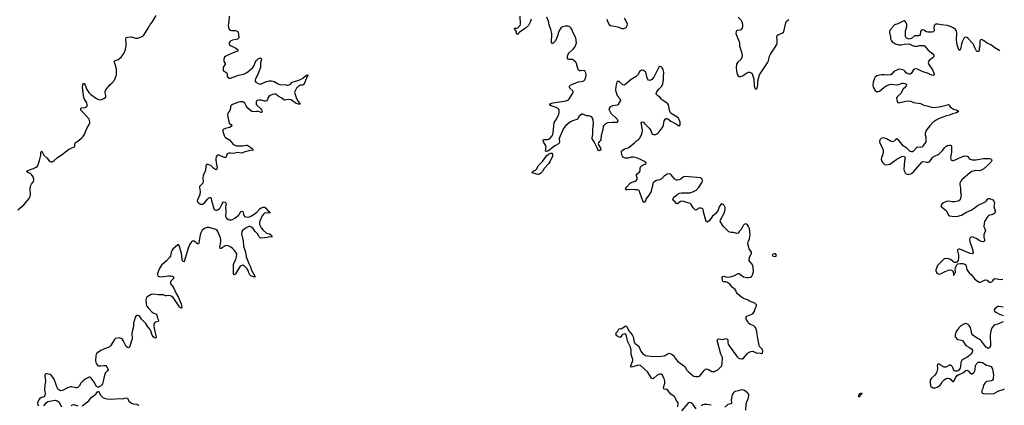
# Model space of a CAD drawing. Header units: inches. Extents: x 2057758 to 2159670, y 827298 to 1016821.
# Tile 50 of 90: x 2125600 to 2144714, y 914282 to 921759. Entities that reach past the tile are written whole.
import ezdxf

# ---------------------------------------------------------------- set-up
doc = ezdxf.new("R2010")
doc.units = ezdxf.units.IN
doc.header["$MEASUREMENT"] = 0
for name, color, linetype in [('C1921', 7, 'Continuous'), ('C1922', 7, 'Continuous'), ('C1931', 7, 'Continuous'), ('C1932', 7, 'Continuous'), ('C1941', 7, 'Continuous'), ('C1942', 7, 'Continuous')]:
    doc.layers.add(name, color=color, linetype=linetype)

msp = doc.modelspace()

# ---------------------------------------------------------------- linework, layer by layer
at = {"layer": 'C1921', "color": 6, "elevation": 400}
for points in [[(2125562, 918070), (2125678, 918170), (2125786, 918294), (2125806, 918330), (2125813, 918370), (2125802, 918470), (2125811, 918529), (2125830, 918568), (2125870, 918619), (2125877, 918650), (2125876, 918670), (2125864, 918710), (2125830, 918758), (2125810, 918774), (2125772, 918790), (2125741, 918810), (2125742, 918818), (2125745, 918830), (2125789, 918850), (2125868, 918872), (2125923, 918897), (2125944, 918916), (2125962, 918950), (2125986, 919030), (2126008, 919130), (2126010, 919190), (2126030, 919213), (2126070, 919132), (2126130, 919078), (2126170, 919025), (2126190, 919008), (2126210, 919002), (2126230, 919005), (2126270, 919027), (2126330, 919081), (2126431, 919149), (2126550, 919244), (2126610, 919275), (2126665, 919295), (2126672, 919308), (2126669, 919349), (2126676, 919370), (2126730, 919407), (2126809, 919471), (2126828, 919490), (2126853, 919530), (2126903, 919650), (2126951, 919729), (2126959, 919750), (2126962, 919782), (2126948, 919830), (2126847, 919950), (2126796, 920000)], [(2129678, 920000), (2129643, 919950), (2129637, 919910), (2129670, 919750), (2129706, 919726), (2129716, 919710), (2129704, 919690), (2129675, 919670), (2129593, 919650), (2129550, 919630), (2129541, 919610), (2129541, 919590), (2129571, 919511), (2129584, 919490), (2129597, 919477), (2129671, 919431), (2129737, 919350), (2129765, 919330), (2129810, 919316), (2129872, 919312), (2129930, 919313), (2130000, 919324)], [(2130000, 919202), (2129970, 919195), (2129925, 919175), (2129910, 919173), (2129830, 919184), (2129750, 919164), (2129690, 919174), (2129667, 919173), (2129650, 919167), (2129629, 919151), (2129617, 919130), (2129606, 919094), (2129590, 919084), (2129570, 919088), (2129470, 919131), (2129450, 919131), (2129435, 919125), (2129417, 919103), (2129409, 919070), (2129411, 919030), (2129435, 918885), (2129430, 918862), (2129410, 918851), (2129370, 918874), (2129310, 918931), (2129250, 918954), (2129228, 918950), (2129213, 918927), (2129206, 918830), (2129175, 918770), (2129160, 918730), (2129157, 918690), (2129162, 918630), (2129156, 918590), (2129145, 918575), (2129093, 918527), (2129092, 918508), (2129103, 918430), (2129099, 918370), (2129085, 918330), (2129049, 918270), (2129047, 918250), (2129054, 918230), (2129070, 918210), (2129110, 918182), (2129130, 918179), (2129150, 918184), (2129190, 918210), (2129243, 918277), (2129270, 918302), (2129290, 918313), (2129310, 918312), (2129317, 918297), (2129322, 918250), (2129346, 918190), (2129370, 918094), (2129389, 918070), (2129410, 918063), (2129430, 918064), (2129445, 918070), (2129472, 918090), (2129490, 918111), (2129530, 918190), (2129550, 918218), (2129570, 918226), (2129590, 918221), (2129603, 918210), (2129607, 918190), (2129598, 918130), (2129600, 918040), (2129596, 917950), (2129613, 917910), (2129639, 917890), (2129670, 917881), (2129710, 917881), (2129730, 917886), (2129778, 917910), (2129848, 917970), (2129865, 917990), (2129890, 918032), (2129910, 918047), (2129930, 918038), (2129942, 917990), (2129965, 917945), (2129994, 917934), (2130000, 917934)], [(2130000, 916946), (2129970, 916974), (2129930, 916997), (2129910, 916996), (2129883, 916977), (2129826, 916894), (2129790, 916834), (2129770, 916814), (2129760, 916820), (2129754, 916834), (2129750, 916890), (2129753, 917010), (2129761, 917050), (2129793, 917110), (2129810, 917162), (2129815, 917210), (2129808, 917230), (2129770, 917281), (2129730, 917322), (2129692, 917352), (2129650, 917374), (2129630, 917378), (2129591, 917371), (2129510, 917324), (2129490, 917324), (2129484, 917350), (2129506, 917450), (2129508, 917490), (2129497, 917530), (2129450, 917640), (2129432, 917670), (2129410, 917690), (2129390, 917700), (2129270, 917729), (2129230, 917728), (2129187, 917713), (2129144, 917676), (2129114, 917626), (2129103, 917590), (2129077, 917430), (2129070, 917416), (2129050, 917413), (2129030, 917425), (2128990, 917464), (2128970, 917470), (2128950, 917463), (2128910, 917417), (2128869, 917330), (2128802, 917090), (2128790, 917063), (2128770, 917073), (2128752, 917110), (2128739, 917230), (2128716, 917310), (2128710, 917345), (2128690, 917392), (2128670, 917395), (2128575, 917310), (2128559, 917290), (2128542, 917250), (2128525, 917175), (2128511, 917150), (2128450, 917084), (2128350, 916997), (2128309, 916930), (2128274, 916830), (2128273, 916810), (2128290, 916787), (2128310, 916778), (2128350, 916774), (2128490, 916792), (2128530, 916792), (2128564, 916784), (2128586, 916770), (2128590, 916750), (2128533, 916690), (2128525, 916670), (2128525, 916650), (2128534, 916630), (2128586, 916566), (2128637, 916450), (2128683, 916370), (2128736, 916250), (2128750, 916170), (2128730, 916166), (2128710, 916186), (2128690, 916209), (2128579, 916370), (2128553, 916393), (2128530, 916404), (2128490, 916411), (2128450, 916405), (2128430, 916406), (2128390, 916421), (2128290, 916425), (2128190, 916439), (2128152, 916428), (2128090, 916394), (2128070, 916378), (2128053, 916350), (2128051, 916330), (2128053, 916250), (2128063, 916210), (2128093, 916170), (2128170, 916090), (2128190, 916075), (2128252, 916050), (2128261, 916030), (2128273, 915973), (2128293, 915930), (2128291, 915909), (2128229, 915891), (2128212, 915870), (2128207, 915853), (2128207, 915810), (2128224, 915710), (2128249, 915611), (2128243, 915590), (2128230, 915584), (2128190, 915611), (2128170, 915645), (2128144, 915724), (2128131, 915751), (2128090, 915801), (2128050, 915868), (2127965, 915950), (2127930, 916003), (2127910, 916018), (2127890, 916022), (2127870, 916020), (2127854, 916010), (2127843, 915990), (2127829, 915930), (2127810, 915879), (2127811, 915809), (2127781, 915710), (2127778, 915670), (2127784, 915590), (2127782, 915570), (2127730, 915407), (2127710, 915396), (2127690, 915404), (2127670, 915425), (2127610, 915540), (2127590, 915570), (2127570, 915580), (2127530, 915591), (2127490, 915586), (2127463, 915577), (2127440, 915560), (2127364, 915436), (2127345, 915415), (2127319, 915401), (2127244, 915376), (2127190, 915350), (2127115, 915305), (2127097, 915290), (2127084, 915270), (2127076, 915244), (2127075, 915150), (2127080, 915110), (2127090, 915083), (2127110, 915059), (2127130, 915049), (2127170, 915047), (2127236, 915056), (2127270, 915052), (2127293, 915030), (2127314, 914990), (2127316, 914970), (2127307, 914950), (2127266, 914914), (2127254, 914890), (2127232, 914810), (2127222, 914750), (2127205, 914695), (2127190, 914674), (2127170, 914655), (2127130, 914635), (2127110, 914635), (2127090, 914646), (2127047, 914730), (2126990, 914810), (2126970, 914827), (2126950, 914828), (2126870, 914787), (2126824, 914750), (2126790, 914711), (2126753, 914650), (2126730, 914628), (2126710, 914619), (2126690, 914618), (2126610, 914639), (2126590, 914640), (2126530, 914621), (2126430, 914570), (2126390, 914562), (2126359, 914579), (2126336, 914610), (2126272, 914790), (2126246, 914830), (2126210, 914864), (2126190, 914876), (2126128, 914892), (2126108, 914892), (2126098, 914882), (2126091, 914870), (2126090, 914850), (2126102, 914750), (2126088, 914670), (2126080, 914590), (2126092, 914510), (2126087, 914473), (2126070, 914449), (2126010, 914425), (2125988, 914410), (2125970, 914389), (2125947, 914330), (2125953, 914290), (2125966, 914270)], [(2130000, 917721), (2129978, 917710), (2129928, 917672), (2129914, 917650), (2129907, 917610), (2129940, 917470), (2129944, 917370), (2129982, 917250), (2129995, 917170), (2130000, 917158)], [(2126810, 914273), (2126838, 914290), (2126944, 914370), (2126990, 914430), (2127081, 914499), (2127110, 914545), (2127130, 914556), (2127178, 914470), (2127214, 914434), (2127241, 914421), (2127290, 914410), (2127390, 914400), (2127530, 914413), (2127592, 914408), (2127670, 914428), (2127690, 914422), (2127721, 914361), (2127770, 914321), (2127810, 914308), (2127870, 914303), (2127897, 914290), (2127901, 914270)], [(2126072, 914270), (2126112, 914328), (2126146, 914354), (2126250, 914378), (2126290, 914379), (2126330, 914369), (2126361, 914350), (2126415, 914255)], [(2126598, 914270), (2126610, 914285), (2126626, 914294), (2126650, 914296), (2126668, 914292), (2126730, 914269)]]:
    msp.add_lwpolyline(points, dxfattribs=at)
at = {"layer": 'C1922', "color": 6, "elevation": 400}
for points in [[(2126796, 920000), (2126790, 920005), (2126784, 920030), (2126791, 920049), (2126870, 920058), (2126895, 920070), (2126911, 920090), (2126912, 920110), (2126901, 920150), (2126854, 920230), (2126836, 920290), (2126820, 920450), (2126830, 920524), (2126850, 920520), (2126870, 920487), (2126905, 920405), (2126941, 920350), (2126983, 920310), (2127090, 920233), (2127130, 920213), (2127172, 920208), (2127210, 920216), (2127245, 920235), (2127263, 920250), (2127271, 920269), (2127271, 920289), (2127261, 920341), (2127260, 920370), (2127270, 920399), (2127357, 920503), (2127390, 920530), (2127440, 920590), (2127463, 920637), (2127479, 920690), (2127482, 920730), (2127478, 920798), (2127462, 920870), (2127438, 920930), (2127436, 920950), (2127454, 920966), (2127512, 920990), (2127569, 921031), (2127610, 921082), (2127650, 921154), (2127668, 921252), (2127670, 921310), (2127663, 921390), (2127668, 921412), (2127690, 921423), (2127770, 921425), (2127850, 921404), (2127890, 921402), (2127930, 921412), (2127990, 921442), (2128010, 921462), (2128030, 921490), (2128110, 921617), (2128135, 921665), (2128170, 921710), (2128250, 921842)], [(2129665, 921830), (2129660, 921730), (2129649, 921649), (2129651, 921610), (2129670, 921573), (2129690, 921558), (2129711, 921551), (2129790, 921547), (2129810, 921543), (2129832, 921532), (2129843, 921510), (2129845, 921470), (2129854, 921430), (2129853, 921410), (2129830, 921385), (2129804, 921376), (2129730, 921364), (2129698, 921350), (2129677, 921330), (2129668, 921310), (2129668, 921290), (2129676, 921270), (2129690, 921258), (2129793, 921210), (2129824, 921190), (2129842, 921170), (2129830, 921147), (2129743, 921117), (2129630, 921067), (2129600, 921050), (2129579, 921030), (2129564, 920996), (2129562, 920970), (2129566, 920950), (2129590, 920910), (2129591, 920890), (2129560, 920850), (2129551, 920830), (2129548, 920788), (2129555, 920770), (2129563, 920763), (2129603, 920743), (2129620, 920730), (2129629, 920710), (2129630, 920670), (2129635, 920650), (2129650, 920630), (2129665, 920625), (2129690, 920628), (2129850, 920683), (2129950, 920705), (2129990, 920724), (2130000, 920730)], [(2130000, 920092), (2129970, 920141), (2129950, 920157), (2129930, 920164), (2129890, 920167), (2129850, 920161), (2129730, 920117), (2129710, 920105), (2129700, 920090), (2129694, 920070), (2129687, 920013), (2129678, 920000)]]:
    msp.add_lwpolyline(points, dxfattribs=at)
at = {"layer": 'C1931', "color": 6, "elevation": 400}
for points in [[(2130299, 920000), (2130309, 919971), (2130299, 919961), (2130290, 919959), (2130255, 919975), (2130230, 919980), (2130190, 919980), (2130130, 919972), (2130110, 919978), (2130084, 920000)], [(2137049, 920000), (2137079, 919950), (2137196, 919830), (2137207, 919810), (2137212, 919790), (2137206, 919774), (2137190, 919764), (2137110, 919768), (2137010, 919760), (2136970, 919740), (2136939, 919710), (2136929, 919690), (2136920, 919630), (2136888, 919512), (2136881, 919430), (2136870, 919410), (2136848, 919390), (2136834, 919370), (2136832, 919350), (2136839, 919330), (2136873, 919270), (2136880, 919250), (2136870, 919227), (2136850, 919214), (2136830, 919222), (2136812, 919272), (2136770, 919350), (2136754, 919390), (2136715, 919450), (2136714, 919470), (2136725, 919535), (2136727, 919630), (2136738, 919750), (2136733, 919813), (2136723, 919850), (2136710, 919872), (2136690, 919885), (2136650, 919894), (2136610, 919898), (2136530, 919927), (2136510, 919925), (2136484, 919910), (2136464, 919890), (2136430, 919833), (2136417, 919823), (2136330, 919799), (2136290, 919782), (2136203, 919710), (2136158, 919650), (2136134, 919590), (2136084, 919490), (2136074, 919450), (2136077, 919390), (2136073, 919367), (2136057, 919350), (2135987, 919313), (2135898, 919242), (2135850, 919213), (2135824, 919204), (2135810, 919210), (2135819, 919290), (2135805, 919325), (2135770, 919390), (2135764, 919410), (2135765, 919430), (2135784, 919436), (2135844, 919436), (2135870, 919444), (2135905, 919470), (2135935, 919505), (2135947, 919533), (2135954, 919566), (2135975, 919765), (2136020, 919830), (2136064, 919930), (2136076, 919976), (2136073, 920000)], [(2140000, 915383), (2139963, 915423), (2139953, 915450), (2139920, 915610), (2139911, 915710), (2139890, 915775), (2139870, 915804), (2139850, 915820), (2139787, 915847), (2139756, 915870), (2139730, 915915), (2139700, 915950), (2139694, 915970), (2139700, 915990), (2139719, 916010), (2139810, 916046), (2139841, 916070), (2139866, 916110), (2139885, 916170), (2139905, 916210), (2139902, 916230), (2139890, 916246), (2139870, 916260), (2139770, 916303), (2139730, 916326), (2139650, 916353), (2139610, 916376), (2139528, 916450), (2139515, 916470), (2139505, 916510), (2139488, 916530), (2139432, 916570), (2139389, 916630), (2139330, 916668), (2139310, 916675), (2139270, 916676), (2139250, 916682), (2139241, 916710), (2139240, 916760), (2139250, 916782), (2139270, 916787), (2139330, 916767), (2139390, 916771), (2139465, 916795), (2139550, 916839), (2139570, 916837), (2139624, 916790), (2139650, 916775), (2139710, 916758), (2139750, 916757), (2139790, 916767), (2139814, 916786), (2139828, 916810), (2139843, 916870), (2139842, 916970), (2139820, 917020), (2139772, 917072), (2139762, 917090), (2139760, 917110), (2139770, 917150), (2139806, 917230), (2139804, 917250), (2139794, 917270), (2139759, 917319), (2139737, 917410), (2139740, 917450), (2139770, 917510), (2139783, 917590), (2139765, 917710), (2139750, 917751), (2139730, 917781), (2139710, 917795), (2139690, 917801), (2139664, 917790), (2139647, 917770), (2139609, 917691), (2139570, 917650), (2139550, 917620), (2139524, 917616), (2139455, 917630), (2139413, 917633), (2139366, 917646), (2139255, 917755), (2139199, 917850), (2139202, 917878), (2139278, 918010), (2139291, 918049), (2139298, 918090), (2139297, 918117), (2139292, 918132), (2139269, 918170), (2139230, 918187), (2139210, 918178), (2139181, 918130), (2139157, 918063), (2139142, 918038), (2139105, 917995), (2139048, 917950), (2138990, 917864), (2138950, 917836), (2138928, 917848), (2138882, 918010), (2138870, 918072), (2138861, 918090), (2138850, 918100), (2138830, 918107), (2138790, 918105), (2138770, 918096), (2138750, 918076), (2138733, 918067), (2138710, 918070), (2138675, 918110), (2138636, 918176), (2138614, 918194), (2138470, 918239), (2138428, 918232), (2138370, 918190), (2138350, 918197), (2138328, 918228), (2138296, 918250), (2138277, 918270), (2138283, 918290), (2138316, 918330), (2138365, 918370), (2138410, 918394), (2138450, 918403), (2138610, 918400), (2138670, 918419), (2138730, 918451), (2138778, 918502), (2138851, 918610), (2138856, 918636), (2138851, 918670), (2138825, 918690), (2138510, 918720), (2138487, 918713), (2138432, 918670), (2138405, 918655), (2138370, 918647), (2138350, 918649), (2138330, 918657), (2138310, 918673), (2138250, 918749), (2138230, 918764), (2138210, 918770), (2138170, 918761), (2138110, 918722), (2138050, 918664), (2138030, 918654), (2137961, 918639), (2137909, 918610), (2137892, 918588), (2137886, 918530), (2137866, 918474), (2137856, 918430), (2137802, 918338), (2137763, 918290), (2137742, 918230), (2137730, 918220), (2137710, 918221), (2137704, 918230), (2137641, 918410), (2137630, 918433), (2137613, 918453), (2137590, 918459), (2137543, 918457), (2137450, 918464), (2137390, 918459), (2137370, 918461), (2137362, 918470), (2137365, 918490), (2137377, 918510), (2137449, 918591), (2137470, 918604), (2137530, 918619), (2137550, 918628), (2137573, 918650), (2137584, 918670), (2137586, 918690), (2137576, 918730), (2137577, 918750), (2137590, 918770), (2137634, 918810), (2137643, 918830), (2137647, 918890), (2137656, 918910), (2137690, 918937), (2137745, 918955), (2137760, 918970), (2137756, 918990), (2137729, 919010), (2137678, 919038), (2137592, 919072), (2137513, 919093), (2137470, 919094), (2137410, 919074), (2137355, 919075), (2137325, 919085), (2137313, 919093), (2137300, 919110), (2137290, 919141), (2137282, 919190), (2137283, 919210), (2137296, 919224), (2137343, 919257), (2137410, 919273), (2137433, 919287), (2137535, 919370), (2137580, 919420), (2137617, 919443), (2137638, 919462), (2137677, 919543), (2137692, 919608), (2137674, 919734), (2137668, 919750), (2137672, 919770), (2137690, 919780), (2137710, 919772), (2137726, 919750), (2137829, 919649), (2137850, 919610), (2137873, 919553), (2137890, 919539), (2137910, 919531), (2137930, 919530), (2137970, 919545), (2137997, 919563), (2138017, 919583), (2138089, 919690), (2138099, 919721), (2138110, 919797), (2138130, 919833), (2138150, 919845), (2138170, 919845), (2138180, 919840), (2138242, 919790), (2138340, 919740), (2138390, 919705), (2138410, 919701), (2138422, 919718), (2138419, 919770), (2138390, 919850), (2138366, 919870), (2138265, 919925), (2138236, 919956), (2138218, 920000)], [(2130000, 919324), (2130010, 919325), (2130030, 919319), (2130107, 919270), (2130127, 919250), (2130134, 919230), (2130070, 919224), (2130030, 919208), (2130000, 919202)], [(2130000, 917934), (2130050, 917931), (2130090, 917947), (2130151, 917989), (2130202, 918030), (2130261, 918090), (2130290, 918112), (2130330, 918123), (2130350, 918121), (2130370, 918112), (2130420, 918060), (2130456, 918030), (2130457, 918017), (2130465, 918010), (2130370, 918012), (2130350, 918005), (2130331, 917989), (2130306, 917954), (2130260, 917850), (2130253, 917813), (2130255, 917790), (2130290, 917721), (2130330, 917677), (2130390, 917622), (2130450, 917605), (2130477, 917590), (2130496, 917570), (2130497, 917557), (2130504, 917550), (2130495, 917545), (2130450, 917547), (2130404, 917536), (2130290, 917524), (2130270, 917530), (2130251, 917550), (2130215, 917610), (2130170, 917650), (2130130, 917712), (2130090, 917743), (2130070, 917748), (2130050, 917746), (2130000, 917721)], [(2130000, 917158), (2130051, 917030), (2130081, 916970), (2130101, 916901), (2130170, 916770), (2130155, 916765), (2130087, 916790), (2130070, 916810), (2130050, 916850), (2130037, 916897), (2130018, 916930), (2130000, 916946)], [(2138377, 914250), (2138381, 914330), (2138371, 914350), (2138341, 914381), (2138323, 914430), (2138307, 914450), (2138239, 914499), (2138170, 914586), (2138148, 914592), (2138110, 914590), (2138102, 914602), (2138101, 914630), (2138121, 914710), (2138121, 914750), (2138110, 914800), (2138070, 914871), (2138050, 914885), (2138030, 914887), (2138010, 914881), (2137970, 914861), (2137910, 914806), (2137890, 914798), (2137867, 914807), (2137790, 914930), (2137650, 915052), (2137630, 915058), (2137590, 915055), (2137506, 915026), (2137470, 915021), (2137464, 915030), (2137467, 915047), (2137505, 915150), (2137506, 915170), (2137470, 915270), (2137472, 915350), (2137459, 915410), (2137407, 915510), (2137371, 915651), (2137350, 915669), (2137305, 915655), (2137290, 915644), (2137268, 915612), (2137250, 915598), (2137195, 915630), (2137181, 915650), (2137175, 915670), (2137181, 915690), (2137216, 915724), (2137228, 915752), (2137238, 915762), (2137250, 915768), (2137270, 915762), (2137290, 915768), (2137335, 915805), (2137370, 915821), (2137378, 915818), (2137387, 915807), (2137427, 915727), (2137490, 915650), (2137508, 915610), (2137520, 915540), (2137536, 915496), (2137550, 915479), (2137617, 915430), (2137629, 915409), (2137656, 915330), (2137689, 915289), (2137710, 915273), (2137750, 915250), (2137790, 915240), (2137850, 915233), (2137990, 915230), (2138110, 915241), (2138130, 915247), (2138190, 915287), (2138210, 915292), (2138230, 915289), (2138267, 915270), (2138291, 915250), (2138307, 915230), (2138320, 915200), (2138376, 915130), (2138512, 915032), (2138550, 914963), (2138575, 914935), (2138670, 914858), (2138690, 914849), (2138721, 914841), (2138770, 914841), (2138790, 914847), (2138810, 914860), (2138890, 914958), (2138916, 914984), (2138930, 914988), (2138970, 914976), (2139038, 914938), (2139055, 914935), (2139090, 914940), (2139151, 914969), (2139195, 915010), (2139228, 915050), (2139238, 915090), (2139242, 915210), (2139214, 915274), (2139151, 915490), (2139143, 915537), (2139146, 915554), (2139156, 915564), (2139172, 915568), (2139250, 915560), (2139270, 915562), (2139310, 915575), (2139331, 915571), (2139345, 915550), (2139348, 915490), (2139354, 915470), (2139377, 915430), (2139530, 915224), (2139550, 915203), (2139571, 915190), (2139610, 915183), (2139630, 915185), (2139650, 915194), (2139730, 915288), (2139750, 915303), (2139795, 915325), (2139830, 915330), (2139910, 915295), (2139950, 915297), (2140000, 915288)], [(2139696, 914190), (2139704, 914310), (2139715, 914350), (2139745, 914410), (2139756, 914456), (2139752, 914490), (2139743, 914510), (2139726, 914526), (2139670, 914570), (2139630, 914581), (2139590, 914577), (2139550, 914560), (2139491, 914549), (2139470, 914538), (2139450, 914517), (2139433, 914487), (2139414, 914390), (2139418, 914330), (2139413, 914310), (2139370, 914306), (2139350, 914298), (2139290, 914244)], [(2138730, 914213), (2138670, 914301), (2138630, 914329), (2138607, 914333), (2138590, 914331), (2138570, 914319), (2138450, 914173)], [(2139022, 914282), (2138937, 914297), (2138890, 914297), (2138865, 914290), (2138837, 914270)]]:
    msp.add_lwpolyline(points, dxfattribs=at)
msp.add_lwpolyline([(2135670, 918760), (2135630, 918762), (2135549, 918790), (2135554, 918810), (2135584, 918830), (2135616, 918844), (2135636, 918864), (2135670, 918935), (2135750, 919010), (2135830, 919122), (2135868, 919152), (2135910, 919173), (2135930, 919174), (2135942, 919150), (2135942, 919110), (2135890, 919000), (2135870, 918969), (2135784, 918876), (2135750, 918814), (2135717, 918783), (2135690, 918766)], close=True, dxfattribs=at)
at = {"layer": 'C1932', "color": 6, "elevation": 400}
for points in [[(2135530, 921770), (2135509, 921710), (2135476, 921650), (2135410, 921586), (2135303, 921517), (2135281, 921499), (2135270, 921481), (2135250, 921475), (2135243, 921490), (2135243, 921530), (2135214, 921570), (2135206, 921590), (2135210, 921598), (2135250, 921598), (2135274, 921606), (2135314, 921646), (2135324, 921670), (2135317, 921830)], [(2136073, 920000), (2136072, 920010), (2136056, 920030), (2136014, 920054), (2135918, 920090), (2135884, 920110), (2135898, 920130), (2135953, 920147), (2136210, 920188), (2136253, 920207), (2136274, 920230), (2136344, 920350), (2136343, 920370), (2136338, 920378), (2136282, 920430), (2136272, 920450), (2136275, 920470), (2136293, 920490), (2136330, 920510), (2136450, 920552), (2136530, 920566), (2136550, 920574), (2136570, 920595), (2136592, 920648), (2136597, 920690), (2136590, 920729), (2136570, 920765), (2136550, 920777), (2136490, 920769), (2136470, 920771), (2136450, 920783), (2136433, 920813), (2136412, 920910), (2136395, 920935), (2136352, 920973), (2136330, 920985), (2136310, 920989), (2136266, 920986), (2136250, 920992), (2136235, 921015), (2136232, 921050), (2136246, 921090), (2136270, 921120), (2136343, 921190), (2136374, 921226), (2136405, 921290), (2136407, 921310), (2136396, 921410), (2136340, 921520), (2136317, 921577), (2136300, 921600), (2136279, 921619), (2136250, 921632), (2136190, 921637), (2136137, 921623), (2136112, 921608), (2136090, 921576), (2136068, 921532), (2136034, 921426), (2136000, 921350), (2135970, 921315), (2135950, 921300), (2135930, 921298), (2135927, 921310), (2135928, 921490), (2135913, 921570), (2135881, 921661), (2135867, 921730), (2135831, 921811)], [(2136997, 921770), (2137015, 921710), (2137046, 921666), (2137069, 921649), (2137210, 921623), (2137291, 921591), (2137329, 921589), (2137350, 921595), (2137374, 921610), (2137395, 921650), (2137397, 921670), (2137391, 921690), (2137342, 921790)], [(2139547, 921810), (2139597, 921757), (2139617, 921717), (2139629, 921670), (2139631, 921630), (2139623, 921597), (2139609, 921571), (2139590, 921557), (2139530, 921550), (2139518, 921542), (2139506, 921530), (2139505, 921495), (2139563, 921350), (2139572, 921310), (2139572, 921250), (2139619, 921110), (2139626, 921054), (2139622, 921030), (2139604, 920996), (2139538, 920930), (2139523, 920910), (2139517, 920890), (2139509, 920830), (2139514, 920770), (2139530, 920703), (2139550, 920670), (2139570, 920661), (2139590, 920659), (2139630, 920669), (2139710, 920724), (2139750, 920740), (2139770, 920742), (2139790, 920737), (2139810, 920722), (2139828, 920688), (2139850, 920610), (2139859, 920470), (2139870, 920432), (2139890, 920412), (2139910, 920425), (2139921, 920450), (2139929, 920510), (2139931, 920570), (2139959, 920690), (2140000, 920751)], [(2130000, 920730), (2130030, 920750), (2130123, 920830), (2130150, 920870), (2130171, 920930), (2130190, 920964), (2130230, 920998), (2130270, 921017), (2130289, 921009), (2130292, 920992), (2130277, 920923), (2130274, 920830), (2130219, 920681), (2130180, 920610), (2130173, 920590), (2130174, 920570), (2130184, 920550), (2130230, 920522), (2130270, 920512), (2130290, 920516), (2130390, 920563), (2130446, 920574), (2130490, 920576), (2130540, 920560), (2130615, 920515), (2130650, 920500), (2130670, 920496), (2130750, 920504), (2130790, 920490), (2130810, 920489), (2130850, 920506), (2130890, 920550), (2131001, 920579), (2131050, 920597), (2131096, 920624), (2131150, 920674), (2131170, 920684), (2131192, 920690), (2131194, 920674), (2131182, 920658), (2131116, 920504), (2131106, 920494), (2131091, 920489), (2131050, 920487), (2131010, 920472), (2130972, 920430), (2130942, 920370), (2130937, 920350), (2130941, 920330), (2130968, 920250), (2131002, 920182), (2131043, 920130), (2131037, 920123), (2131010, 920124), (2130970, 920137), (2130945, 920150), (2130870, 920203), (2130811, 920209), (2130750, 920197), (2130730, 920207), (2130690, 920241), (2130616, 920276), (2130570, 920314), (2130550, 920317), (2130506, 920310), (2130465, 920290), (2130436, 920270), (2130422, 920250), (2130411, 920209), (2130390, 920184), (2130370, 920178), (2130350, 920179), (2130290, 920196), (2130250, 920201), (2130210, 920191), (2130191, 920170), (2130188, 920130), (2130197, 920110), (2130214, 920090), (2130276, 920036), (2130296, 920010), (2130299, 920000)], [(2138218, 920000), (2138213, 920013), (2138194, 920110), (2138180, 920130), (2138153, 920153), (2138077, 920197), (2138063, 920210), (2138030, 920260), (2137986, 920286), (2137963, 920310), (2137959, 920330), (2137962, 920350), (2137973, 920370), (2138007, 920413), (2138064, 920470), (2138085, 920515), (2138098, 920590), (2138099, 920670), (2138106, 920730), (2138101, 920770), (2138090, 920796), (2138070, 920826), (2138050, 920844), (2138030, 920850), (2138010, 920838), (2137912, 920648), (2137870, 920603), (2137850, 920590), (2137830, 920583), (2137810, 920589), (2137790, 920610), (2137776, 920650), (2137765, 920725), (2137750, 920750), (2137712, 920772), (2137670, 920778), (2137650, 920771), (2137639, 920761), (2137602, 920690), (2137570, 920655), (2137470, 920597), (2137350, 920499), (2137330, 920493), (2137310, 920497), (2137250, 920547), (2137230, 920559), (2137210, 920562), (2137190, 920550), (2137172, 920468), (2137168, 920390), (2137171, 920370), (2137201, 920290), (2137249, 920230), (2137260, 920210), (2137261, 920190), (2137210, 920110), (2137197, 920103), (2137110, 920090), (2137081, 920079), (2137064, 920070), (2137047, 920053), (2137039, 920030), (2137042, 920010), (2137049, 920000)], [(2130084, 920000), (2130027, 920047), (2130000, 920092)]]:
    msp.add_lwpolyline(points, dxfattribs=at)
at = {"layer": 'C1941', "color": 6, "elevation": 400}
for points in [[(2143800, 920000), (2143819, 919990), (2143821, 919970), (2143785, 919955), (2143710, 919934), (2143650, 919910), (2143590, 919893), (2143450, 919841), (2143390, 919810), (2143333, 919770), (2143270, 919704), (2143210, 919630), (2143199, 919610), (2143181, 919550), (2143181, 919530), (2143193, 919490), (2143193, 919410), (2143188, 919390), (2143134, 919310), (2143111, 919290), (2143090, 919283), (2143030, 919285), (2143010, 919275), (2142950, 919210), (2142930, 919196), (2142910, 919194), (2142890, 919201), (2142830, 919263), (2142788, 919288), (2142754, 919314), (2142650, 919441), (2142630, 919448), (2142610, 919439), (2142576, 919404), (2142546, 919394), (2142503, 919403), (2142430, 919449), (2142390, 919464), (2142350, 919468), (2142323, 919457), (2142299, 919430), (2142294, 919390), (2142305, 919350), (2142349, 919269), (2142361, 919230), (2142364, 919190), (2142352, 919130), (2142330, 919090), (2142323, 919050), (2142334, 919010), (2142370, 918968), (2142390, 918953), (2142430, 918943), (2142490, 918960), (2142630, 919057), (2142710, 919099), (2142730, 919109), (2142750, 919110), (2142770, 919106), (2142790, 919090), (2142777, 919030), (2142769, 918930), (2142766, 918870), (2142772, 918830), (2142788, 918790), (2142809, 918769), (2142850, 918758), (2142870, 918761), (2142910, 918779), (2142954, 918810), (2143120, 919000), (2143150, 919010), (2143210, 918996), (2143245, 918995), (2143270, 919007), (2143309, 919071), (2143328, 919092), (2143370, 919122), (2143430, 919146), (2143450, 919160), (2143517, 919223), (2143559, 919281), (2143579, 919301), (2143610, 919318), (2143650, 919326), (2143670, 919326), (2143680, 919320), (2143688, 919308), (2143686, 919190), (2143668, 919088), (2143675, 919050), (2143693, 919033), (2143710, 919028), (2143730, 919031), (2143925, 919115), (2143950, 919120), (2143995, 919115), (2144006, 919106), (2144030, 919066), (2144053, 919053), (2144090, 919041), (2144160, 919040), (2144310, 919068), (2144430, 919065), (2144450, 919062), (2144468, 919050), (2144470, 919030), (2144457, 919003), (2144390, 918930), (2144318, 918870), (2144250, 918833), (2144230, 918829), (2144150, 918834), (2144110, 918824), (2144087, 918813), (2144038, 918782), (2143888, 918652), (2143868, 918630), (2143850, 918590), (2143849, 918570), (2143865, 918490), (2143865, 918410), (2143875, 918370), (2143865, 918290), (2143859, 918270), (2143850, 918257), (2143820, 918240), (2143753, 918227), (2143710, 918228), (2143630, 918240), (2143590, 918236), (2143534, 918210), (2143507, 918190), (2143486, 918166), (2143485, 918150), (2143496, 918130), (2143590, 918050), (2143604, 918030), (2143630, 917971), (2143650, 917953), (2143750, 917945), (2143810, 917948), (2143883, 917970), (2143970, 918020), (2144050, 918058), (2144070, 918063), (2144130, 918102), (2144187, 918153), (2144230, 918177), (2144350, 918227), (2144370, 918248), (2144390, 918279), (2144407, 918293), (2144435, 918290), (2144490, 918264), (2144510, 918242), (2144522, 918210), (2144512, 918130), (2144538, 918050), (2144538, 918030), (2144530, 918010), (2144490, 917980), (2144470, 917973), (2144430, 917970), (2144410, 917959), (2144390, 917938), (2144332, 917848), (2144323, 917810), (2144320, 917750), (2144346, 917670), (2144341, 917650), (2144321, 917610), (2144318, 917590), (2144320, 917550), (2144332, 917490), (2144330, 917470), (2144310, 917453), (2144270, 917457), (2144240, 917470), (2144170, 917514), (2144110, 917544), (2144090, 917548), (2144061, 917539), (2144049, 917531), (2144042, 917518), (2144036, 917490), (2144046, 917450), (2144086, 917346), (2144111, 917250), (2144111, 917229), (2144090, 917221), (2144050, 917227), (2143850, 917307), (2143830, 917310), (2143815, 917305), (2143807, 917293), (2143805, 917270), (2143826, 917190), (2143828, 917132), (2143821, 917099), (2143799, 917061), (2143788, 917052), (2143771, 917049), (2143750, 917054), (2143730, 917062), (2143670, 917108), (2143630, 917122), (2143590, 917127), (2143550, 917120), (2143521, 917099), (2143434, 917010), (2143420, 916990), (2143388, 916910), (2143386, 916890), (2143390, 916870), (2143410, 916840), (2143429, 916829), (2143450, 916827), (2143490, 916839), (2143565, 916875), (2143630, 916900), (2143670, 916906), (2143699, 916899), (2143719, 916879), (2143730, 916802), (2143740, 916820), (2143750, 916826), (2143761, 916850), (2143764, 916870), (2143759, 916910), (2143766, 916946), (2143777, 916983), (2143792, 917008), (2143814, 917026), (2143866, 917034), (2143910, 917032), (2143950, 917021), (2143965, 917005), (2143990, 916915), (2144010, 916874), (2144029, 916850), (2144075, 916810), (2144133, 916733), (2144213, 916673), (2144230, 916667), (2144250, 916670), (2144330, 916710), (2144350, 916717), (2144379, 916710), (2144410, 916679), (2144426, 916670), (2144450, 916668), (2144470, 916673), (2144490, 916693), (2144511, 916729), (2144530, 916739), (2144650, 916722), (2144685, 916730)], [(2144693, 916188), (2144690, 916188), (2144610, 916198), (2144590, 916197), (2144570, 916188), (2144530, 916150), (2144520, 916130), (2144523, 916110), (2144550, 916086), (2144621, 916050), (2144695, 916026)], [(2144697, 915901), (2144670, 915896), (2144590, 915857), (2144530, 915843), (2144510, 915827), (2144485, 915795), (2144459, 915750), (2144441, 915650), (2144439, 915610), (2144447, 915470), (2144444, 915436), (2144430, 915401), (2144410, 915386), (2144390, 915389), (2144370, 915405), (2144330, 915445), (2144270, 915526), (2144250, 915544), (2144224, 915564), (2144174, 915590), (2144103, 915643), (2144086, 915670), (2144074, 915734), (2144055, 915790), (2144031, 915830), (2144010, 915851), (2143990, 915863), (2143970, 915867), (2143930, 915855), (2143870, 915823), (2143830, 915786), (2143781, 915710), (2143760, 915650), (2143758, 915630), (2143763, 915610), (2143790, 915572), (2143810, 915559), (2143886, 915546), (2143912, 915532), (2143970, 915443), (2144041, 915401), (2144082, 915370), (2144094, 915350), (2144095, 915330), (2144088, 915310), (2144065, 915275), (2144036, 915250), (2143986, 915210), (2143924, 915176), (2143892, 915150), (2143872, 915110), (2143867, 915033), (2143856, 915004), (2143822, 914958), (2143796, 914944), (2143770, 914941), (2143749, 914949), (2143730, 914976), (2143708, 915030), (2143690, 915048), (2143670, 915059), (2143650, 915061), (2143577, 915023), (2143550, 915019), (2143526, 915026), (2143450, 915078), (2143430, 915084), (2143422, 915078), (2143408, 915052), (2143419, 915010), (2143419, 914990), (2143399, 914910), (2143362, 914858), (2143299, 914810), (2143277, 914770), (2143274, 914730), (2143282, 914662), (2143290, 914647), (2143330, 914620), (2143370, 914621), (2143410, 914634), (2143442, 914650), (2143466, 914670), (2143490, 914700), (2143515, 914745), (2143544, 914776), (2143570, 914793), (2143610, 914806), (2143650, 914804), (2143670, 914790), (2143710, 914745), (2143730, 914745), (2143748, 914772), (2143764, 914816), (2143799, 914861), (2143830, 914882), (2143873, 914890), (2143912, 914910), (2143970, 914956), (2143990, 914962), (2144010, 914953), (2144060, 914900), (2144070, 914894), (2144090, 914894), (2144116, 914910), (2144133, 914930), (2144142, 914950), (2144150, 914982), (2144156, 915044), (2144176, 915084), (2144190, 915102), (2144210, 915115), (2144250, 915118), (2144291, 915110), (2144370, 915060), (2144429, 915049), (2144456, 915036), (2144470, 915016), (2144482, 914982), (2144503, 914870), (2144501, 914810), (2144498, 914790), (2144486, 914770), (2144466, 914754), (2144370, 914742), (2144335, 914710), (2144310, 914670), (2144296, 914610), (2144280, 914570), (2144275, 914530), (2144290, 914515), (2144309, 914509), (2144450, 914501), (2144510, 914509), (2144610, 914563), (2144710, 914594), (2144714, 914598)], [(2140000, 915288), (2140010, 915286), (2140019, 915290), (2140023, 915297), (2140026, 915330), (2140023, 915350), (2140012, 915370), (2140000, 915383)]]:
    msp.add_lwpolyline(points, dxfattribs=at)
at = {"layer": 'C1941', "color": 6}
for points, elevation in [([(2140250, 917218), (2140225, 917210), (2140211, 917190), (2140230, 917171), (2140270, 917166), (2140278, 917170), (2140289, 917190), (2140279, 917210), (2140270, 917216)], 400), ([(2141890, 914438), (2141886, 914450), (2141890, 914478), (2141917, 914510), (2141930, 914517), (2141950, 914516), (2141955, 914510), (2141923, 914477), (2141910, 914450)], 300)]:
    msp.add_lwpolyline(points, close=True, dxfattribs=dict(at, elevation=elevation))
at = {"layer": 'C1942', "color": 6, "elevation": 400}
for points in [[(2140000, 920751), (2140116, 920924), (2140135, 920965), (2140159, 921050), (2140177, 921090), (2140250, 921210), (2140300, 921280), (2140307, 921310), (2140308, 921350), (2140296, 921430), (2140304, 921450), (2140328, 921472), (2140399, 921501), (2140433, 921527), (2140444, 921556), (2140465, 921675), (2140480, 921720), (2140488, 921732), (2140534, 921766)], [(2144626, 921154), (2144531, 921211), (2144452, 921270), (2144383, 921303), (2144310, 921356), (2144270, 921377), (2144250, 921369), (2144240, 921340), (2144236, 921250), (2144226, 921206), (2144224, 921156), (2144216, 921144), (2144210, 921140), (2144190, 921146), (2144170, 921163), (2144150, 921199), (2144124, 921264), (2144108, 921290), (2144010, 921398), (2143990, 921416), (2143970, 921421), (2143950, 921413), (2143930, 921393), (2143897, 921330), (2143881, 921290), (2143868, 921212), (2143850, 921165), (2143830, 921177), (2143802, 921270), (2143789, 921370), (2143795, 921495), (2143784, 921544), (2143765, 921570), (2143724, 921604), (2143670, 921629), (2143610, 921645), (2143490, 921660), (2143427, 921673), (2143387, 921673), (2143370, 921666), (2143353, 921647), (2143347, 921610), (2143353, 921550), (2143348, 921532), (2143337, 921523), (2143310, 921517), (2143230, 921519), (2143204, 921524), (2143150, 921557), (2143130, 921562), (2143110, 921557), (2143088, 921532), (2143083, 921470), (2143070, 921450), (2143050, 921444), (2142990, 921448), (2142970, 921445), (2142910, 921395), (2142870, 921384), (2142846, 921386), (2142810, 921405), (2142793, 921433), (2142797, 921543), (2142823, 921630), (2142822, 921670), (2142810, 921699), (2142790, 921724), (2142770, 921735), (2142752, 921732), (2142650, 921677), (2142583, 921657), (2142553, 921630), (2142536, 921604), (2142497, 921563), (2142486, 921534), (2142487, 921510), (2142505, 921430), (2142508, 921388), (2142523, 921350), (2142540, 921330), (2142600, 921290), (2142667, 921273), (2142710, 921269), (2142770, 921282), (2142870, 921294), (2142930, 921258), (2142968, 921248), (2143030, 921247), (2143070, 921256), (2143130, 921261), (2143150, 921258), (2143162, 921250), (2143235, 921170), (2143330, 921097), (2143347, 921070), (2143347, 921050), (2143339, 921030), (2143258, 920970), (2143245, 920950), (2143239, 920930), (2143242, 920910), (2143252, 920890), (2143321, 920790), (2143354, 920710), (2143352, 920688), (2143330, 920680), (2143310, 920685), (2143207, 920727), (2143130, 920751), (2143030, 920797), (2142990, 920805), (2142970, 920801), (2142950, 920790), (2142905, 920715), (2142890, 920704), (2142870, 920703), (2142830, 920718), (2142811, 920730), (2142784, 920764), (2142761, 920781), (2142710, 920796), (2142670, 920797), (2142644, 920790), (2142570, 920756), (2142539, 920710), (2142508, 920692), (2142450, 920681), (2142390, 920692), (2142330, 920690), (2142290, 920684), (2142242, 920670), (2142210, 920647), (2142190, 920609), (2142170, 920550), (2142162, 920490), (2142169, 920450), (2142210, 920388), (2142230, 920370), (2142250, 920364), (2142270, 920364), (2142290, 920373), (2142376, 920444), (2142437, 920483), (2142470, 920499), (2142510, 920507), (2142630, 920494), (2142670, 920502), (2142733, 920527), (2142750, 920530), (2142785, 920525), (2142810, 920510), (2142814, 920490), (2142804, 920456), (2142754, 920410), (2142698, 920322), (2142639, 920270), (2142629, 920250), (2142623, 920230), (2142625, 920205), (2142634, 920174), (2142650, 920154), (2142670, 920150), (2142798, 920182), (2142870, 920189), (2142900, 920180), (2142950, 920152), (2143090, 920132), (2143150, 920102), (2143210, 920091), (2143310, 920061), (2143350, 920057), (2143451, 920069), (2143533, 920087), (2143610, 920111), (2143630, 920112), (2143644, 920104), (2143665, 920070), (2143689, 920049), (2143730, 920027), (2143781, 920010), (2143800, 920000)]]:
    msp.add_lwpolyline(points, dxfattribs=at)

doc.saveas('drawing.dxf')
